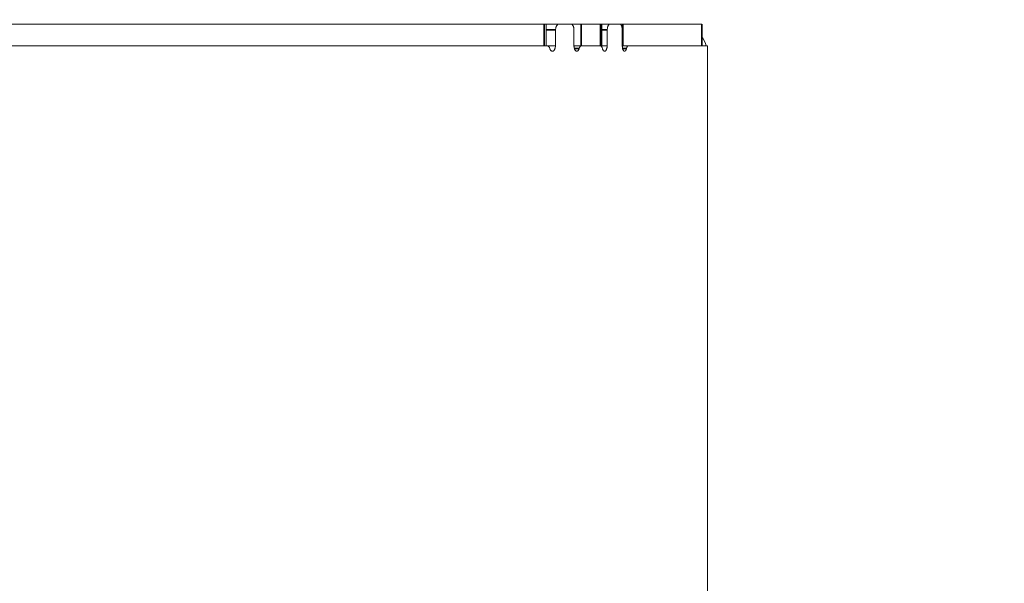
# Model space of a CAD drawing. Header units: millimetres. Extents: x 4 to 1188, y 1 to 840.
# Tile 79 of 203: x 416.64 to 429.59, y 416.15 to 423.56. Entities that reach past the tile are written whole.
import ezdxf

# ---------------------------------------------------------------- set-up
doc = ezdxf.new("R2010")
doc.units = ezdxf.units.MM
doc.layers.add('1', color=7, linetype='Continuous')
doc.styles.add('Arial Unicode MS', font='Arial Unicode MS')
doc.dimstyles.get("Standard").update_dxf_attribs({"dimtxt": 0.18, "dimasz": 0.18, "dimexe": 0.18, "dimexo": 0.0625, "dimgap": 0.09, "dimtad": 0, "dimtih": 1, "dimtoh": 1, "dimdec": 4, "dimzin": 0, "dimdsep": 46, "dimtxsty": 'Standard', "dimcen": 0.09, "dimadec": 0, "dimazin": 0, "dimtfac": 1, "dimtdec": 4, "dimtofl": 0, "dimtmove": 0, "dimatfit": 3, "dimfxl": 0, "dimtolj": 1, "dimtzin": 0, "dimarcsym": 0})

# ---------------------------------------------------------------- blocks, each defined once
blk = doc.blocks.new('_U16')
at = {"layer": '1', "color": 18, "lineweight": 35}
for p, q in [((404.573, 539.123), (458.335, 539.123)), ((456.335, 539.123), (456.335, 282.024)), ((425.974, 282.024), (458.335, 282.024))]:
    blk.add_line(p, q, dxfattribs=at)
at = {"layer": '1', "color": 18, "lineweight": 70}
for points in [[(456.335, 539.123), (457.111, 535.623), (455.559, 535.623)], [(456.335, 282.024), (455.559, 285.524), (457.111, 285.524)]]:
    blk.add_solid(points, dxfattribs=at)
at = {"layer": '1', "color": 18, "linetype": 'Continuous', "lineweight": 13, "insert": (454.265, 400.016), "char_height": 5, "attachment_point": 7, "rotation": 90, "line_spacing_factor": 1.047437, "style": 'Arial Unicode MS'}
blk.add_mtext('\\fArial Unicode MS|b0|i0;\\W1.0000;{\\H1.21x;(}1800{\\H1.21x;)}', dxfattribs=at)

msp = doc.modelspace()

# ---------------------------------------------------------------- linework, layer by layer
at = {"layer": '1', "color": 154, "linetype": 'Continuous', "lineweight": 13}
for p, q in [((423.537, 423.5025), (404.983, 423.5025)), ((423.5632, 423.5025), (423.537, 423.5025)), ((423.5632, 423.2168), (423.5632, 423.5025)), ((423.5632, 423.5025), (423.7325, 423.5025)), ((423.8902, 423.5025), (423.7325, 423.5025)), ((423.8902, 423.5025), (424.0279, 423.5025)), ((424.0279, 423.5025), (424.2821, 423.5025)), ((424.2997, 423.5025), (424.2821, 423.5025)), ((424.2997, 423.2168), (424.2997, 423.5025)), ((424.2997, 423.5025), (424.4046, 423.5025)), ((424.5337, 423.5025), (424.4046, 423.5025)), ((424.5337, 423.5025), (424.5723, 423.5025)), ((425.6135, 423.5025), (424.5723, 423.5025)), ((425.6135, 423.2168), (425.6135, 423.5025)), ((425.6135, 423.5025), (425.6135, 423.5025)), ((423.6899, 423.4268), (423.6899, 423.2168)), ((423.9308, 423.2168), (423.9308, 423.4268)), ((424.3695, 423.4268), (424.3695, 423.2168)), ((424.5667, 423.2168), (424.5667, 423.4268)), ((423.5772, 423.2168), (404.9401, 423.2168)), ((423.5772, 423.2168), (423.6899, 423.2168)), ((424.0279, 423.2168), (423.9308, 423.2168)), ((424.0279, 423.2168), (424.2821, 423.2168)), ((424.0307, 423.2168), (424.0319, 423.2168)), ((424.2761, 423.2168), (424.0319, 423.2168)), ((424.2821, 423.2168), (424.2997, 423.2168)), ((424.2997, 423.2168), (424.3695, 423.2168)), ((424.5723, 423.2168), (424.5667, 423.2168)), ((424.6483, 423.2168), (424.5723, 423.2168)), ((425.6883, 423.2168), (424.6483, 423.2168)), ((425.6886, 416.2168), (425.6886, 423.1411)), ((425.6886, 416.5025), (425.6886, 423.1025)), ((425.6886, 416.2168), (425.6886, 283.0739))]:
    msp.add_line(p, q, dxfattribs=at)
at = {"layer": '1', "color": 154, "linetype": 'Continuous', "lineweight": 35}
for p, q in [((423.537, 423.2168), (423.537, 423.5025)), ((424.0279, 423.5025), (424.0279, 423.2168)), ((424.2821, 423.2168), (424.2821, 423.5025)), ((424.5723, 423.5025), (424.5723, 423.2168)), ((425.6135, 423.2168), (425.6135, 423.5025)), ((423.5632, 423.4268), (423.6899, 423.4268)), ((424.2997, 423.4268), (424.3695, 423.4268))]:
    msp.add_line(p, q, dxfattribs=at)
at = {"layer": '1', "color": 154, "linetype": 'Continuous', "lineweight": 13}
msp.add_arc((425.2886, 423.1025), 0.4, 16.60219, 35.67656, dxfattribs=at)
for points, knots in [([(423.7325, 423.5025), (423.7297, 423.5025), (423.7269, 423.502), (423.7228, 423.5006), (423.7215, 423.5), (423.7188, 423.4985), (423.7175, 423.4977), (423.7136, 423.4948), (423.7112, 423.4925), (423.7077, 423.4884), (423.7066, 423.4869), (423.7044, 423.4838), (423.7034, 423.4821), (423.7004, 423.4769), (423.6987, 423.4731), (423.6967, 423.4679), (423.6963, 423.4668), (423.6956, 423.4647), (423.6946, 423.4614), (423.6931, 423.4559), (423.6922, 423.4512), (423.6913, 423.4465), (423.691, 423.4441), (423.6902, 423.4367), (423.6899, 423.4318), (423.6899, 423.4268)], [0, 0, 0, 0, 0.125, 0.125, 0.1875, 0.1875, 0.25, 0.25, 0.375, 0.375, 0.4375, 0.4375, 0.5, 0.5, 0.625, 0.625, 0.65625, 0.65625, 0.6875, 0.75, 0.8125, 0.8125, 0.875, 0.875, 1, 1, 1, 1]), ([(423.9308, 423.4268), (423.9308, 423.4318), (423.9305, 423.4367), (423.9298, 423.444), (423.9295, 423.4464), (423.9287, 423.4511), (423.9282, 423.4535), (423.9267, 423.4603), (423.9255, 423.4647), (423.9233, 423.4709), (423.9225, 423.4729), (423.9208, 423.4767), (423.9199, 423.4786), (423.9171, 423.4838), (423.9151, 423.4869), (423.9123, 423.4904), (423.9117, 423.4911), (423.9106, 423.4923), (423.9089, 423.4942), (423.9059, 423.4968), (423.9034, 423.4985), (423.9008, 423.4999), (423.8995, 423.5005), (423.8956, 423.502), (423.8929, 423.5025), (423.8902, 423.5025)], [0, 0, 0, 0, 0.125, 0.125, 0.1875, 0.1875, 0.25, 0.25, 0.375, 0.375, 0.4375, 0.4375, 0.5, 0.5, 0.625, 0.625, 0.65625, 0.65625, 0.6875, 0.75, 0.8125, 0.8125, 0.875, 0.875, 1, 1, 1, 1]), ([(424.4046, 423.5025), (424.4023, 423.5025), (424.4, 423.502), (424.3967, 423.5006), (424.3956, 423.5), (424.3934, 423.4985), (424.3923, 423.4977), (424.3891, 423.4948), (424.3871, 423.4925), (424.3842, 423.4884), (424.3833, 423.4869), (424.3815, 423.4838), (424.3807, 423.4821), (424.3782, 423.4769), (424.3768, 423.4731), (424.3752, 423.4679), (424.3748, 423.4668), (424.3743, 423.4647), (424.3734, 423.4614), (424.3722, 423.4559), (424.3714, 423.4512), (424.3707, 423.4465), (424.3704, 423.4441), (424.3697, 423.4367), (424.3695, 423.4318), (424.3695, 423.4268)], [0, 0, 0, 0, 0.125, 0.125, 0.1875, 0.1875, 0.25, 0.25, 0.375, 0.375, 0.4375, 0.4375, 0.5, 0.5, 0.625, 0.625, 0.65625, 0.65625, 0.6875, 0.75, 0.8125, 0.8125, 0.875, 0.875, 1, 1, 1, 1]), ([(424.5667, 423.4268), (424.5667, 423.4318), (424.5665, 423.4367), (424.5658, 423.444), (424.5656, 423.4464), (424.565, 423.4511), (424.5646, 423.4535), (424.5634, 423.4603), (424.5624, 423.4647), (424.5606, 423.4709), (424.5599, 423.4729), (424.5586, 423.4767), (424.5578, 423.4786), (424.5556, 423.4838), (424.5539, 423.4869), (424.5517, 423.4904), (424.5512, 423.4911), (424.5503, 423.4923), (424.5489, 423.4942), (424.5464, 423.4968), (424.5444, 423.4985), (424.5424, 423.4999), (424.5413, 423.5005), (424.5381, 423.502), (424.5359, 423.5025), (424.5337, 423.5025)], [0, 0, 0, 0, 0.125, 0.125, 0.1875, 0.1875, 0.25, 0.25, 0.375, 0.375, 0.4375, 0.4375, 0.5, 0.5, 0.625, 0.625, 0.65625, 0.65625, 0.6875, 0.75, 0.8125, 0.8125, 0.875, 0.875, 1, 1, 1, 1]), ([(423.6135, 423.1791), (423.6117, 423.1849), (423.6096, 423.19), (423.6058, 423.197), (423.6044, 423.1992), (423.6015, 423.2032), (423.5985, 423.2068), (423.5952, 423.2097), (423.5917, 423.2123), (423.59, 423.2134), (423.5864, 423.2151), (423.5846, 423.2157), (423.5809, 423.2166), (423.5791, 423.2168), (423.5772, 423.2168)], [0, 0, 0, 0, 0.25, 0.25, 0.375, 0.375, 0.5, 0.625, 0.625, 0.75, 0.75, 0.875, 0.875, 1, 1, 1, 1]), ([(423.6899, 423.2168), (423.6887, 423.2094), (423.6873, 423.2022), (423.6847, 423.1918), (423.6838, 423.1884), (423.6818, 423.1817), (423.6807, 423.1784), (423.6788, 423.1737), (423.6782, 423.1721), (423.6768, 423.1691), (423.6761, 423.1676), (423.6739, 423.1633), (423.6723, 423.1607), (423.6698, 423.1571), (423.6689, 423.156), (423.667, 423.1539), (423.6642, 423.151), (423.6612, 423.1488), (423.658, 423.1473), (423.6569, 423.1468), (423.6548, 423.1461), (423.6537, 423.1458), (423.6515, 423.1455), (423.6504, 423.1454), (423.6482, 423.1453), (423.6471, 423.1454), (423.6438, 423.1457), (423.6416, 423.1461), (423.6384, 423.1471), (423.6373, 423.1475), (423.6352, 423.1484), (423.6341, 423.149), (423.631, 423.1509), (423.629, 423.1524), (423.6261, 423.1553), (423.6252, 423.1563), (423.6234, 423.1585), (423.6225, 423.1598), (423.62, 423.1636), (423.6185, 423.1664), (423.6164, 423.1709), (423.6158, 423.1725), (423.6146, 423.1758), (423.614, 423.1774), (423.6135, 423.1791)], [0, 0, 0, 0, 0.125, 0.125, 0.1875, 0.1875, 0.25, 0.25, 0.28125, 0.28125, 0.3125, 0.3125, 0.375, 0.375, 0.40625, 0.40625, 0.4375, 0.5, 0.5, 0.53125, 0.53125, 0.5625, 0.5625, 0.59375, 0.59375, 0.625, 0.625, 0.6875, 0.6875, 0.71875, 0.71875, 0.75, 0.75, 0.8125, 0.8125, 0.84375, 0.84375, 0.875, 0.875, 0.9375, 0.9375, 0.96875, 0.96875, 1, 1, 1, 1]), ([(423.9998, 423.1814), (423.9988, 423.1781), (423.9977, 423.1749), (423.9953, 423.1687), (423.9939, 423.1658), (423.9918, 423.1618), (423.991, 423.1605), (423.9895, 423.158), (423.987, 423.1545), (423.9844, 423.1517), (423.9816, 423.1494), (423.9806, 423.1488), (423.9787, 423.1476), (423.9767, 423.1466), (423.9747, 423.146), (423.9727, 423.1456), (423.9717, 423.1455), (423.9701, 423.1454), (423.9696, 423.1454), (423.9686, 423.1454), (423.9671, 423.1454), (423.9655, 423.1456), (423.9625, 423.1461), (423.9605, 423.1467), (423.9575, 423.148), (423.9565, 423.1486), (423.9546, 423.1498), (423.9536, 423.1504), (423.9508, 423.1527), (423.949, 423.1545), (423.9464, 423.1578), (423.9456, 423.159), (423.944, 423.1615), (423.9418, 423.1654), (423.9398, 423.1699), (423.9375, 423.1764), (423.9365, 423.1798), (423.9348, 423.1868), (423.9341, 423.1904), (423.9328, 423.1978), (423.9323, 423.2015), (423.9314, 423.2091), (423.9311, 423.2129), (423.9308, 423.2168)], [0, 0, 0, 0, 0.0625, 0.0625, 0.125, 0.125, 0.15625, 0.15625, 0.1875, 0.25, 0.25, 0.28125, 0.28125, 0.3125, 0.34375, 0.34375, 0.375, 0.375, 0.390625, 0.390625, 0.40625, 0.4375, 0.4375, 0.5, 0.5, 0.53125, 0.53125, 0.5625, 0.5625, 0.625, 0.625, 0.65625, 0.65625, 0.6875, 0.75, 0.75, 0.8125, 0.8125, 0.875, 0.875, 0.9375, 0.9375, 1, 1, 1, 1]), ([(424.0319, 423.2168), (424.0287, 423.2168), (424.0255, 423.216), (424.0216, 423.214), (424.0208, 423.2135), (424.0193, 423.2125), (424.0185, 423.212), (424.0163, 423.2102), (424.0134, 423.2075), (424.0107, 423.2041), (424.0087, 423.2012), (424.0081, 423.2002), (424.0069, 423.1982), (424.0063, 423.1971), (424.0034, 423.1917), (424.0015, 423.1868), (423.9998, 423.1814)], [0, 0, 0, 0, 0.25, 0.25, 0.3125, 0.3125, 0.375, 0.375, 0.5, 0.625, 0.625, 0.6875, 0.6875, 0.75, 0.75, 1, 1, 1, 1]), ([(424.3063, 423.1791), (424.3048, 423.1849), (424.303, 423.19), (424.2999, 423.197), (424.2987, 423.1992), (424.2963, 423.2032), (424.2938, 423.2068), (424.2911, 423.2097), (424.2882, 423.2123), (424.2868, 423.2134), (424.2838, 423.2151), (424.2823, 423.2157), (424.2793, 423.2166), (424.2777, 423.2168), (424.2761, 423.2168)], [0, 0, 0, 0, 0.25, 0.25, 0.375, 0.375, 0.5, 0.625, 0.625, 0.75, 0.75, 0.875, 0.875, 1, 1, 1, 1]), ([(424.3695, 423.2168), (424.3685, 423.2094), (424.3674, 423.2022), (424.3653, 423.1918), (424.3645, 423.1884), (424.3628, 423.1817), (424.3619, 423.1784), (424.3604, 423.1737), (424.3598, 423.1721), (424.3587, 423.1691), (424.3581, 423.1676), (424.3563, 423.1633), (424.355, 423.1607), (424.3529, 423.1571), (424.3522, 423.156), (424.3506, 423.1539), (424.3483, 423.151), (424.3458, 423.1488), (424.3432, 423.1473), (424.3423, 423.1468), (424.3405, 423.1461), (424.3396, 423.1458), (424.3378, 423.1455), (424.3369, 423.1454), (424.3351, 423.1453), (424.3342, 423.1454), (424.3314, 423.1457), (424.3296, 423.1461), (424.3269, 423.1471), (424.326, 423.1475), (424.3243, 423.1484), (424.3234, 423.149), (424.3208, 423.1509), (424.3191, 423.1524), (424.3167, 423.1553), (424.316, 423.1563), (424.3145, 423.1585), (424.3137, 423.1598), (424.3117, 423.1636), (424.3104, 423.1664), (424.3087, 423.1709), (424.3082, 423.1725), (424.3072, 423.1758), (424.3067, 423.1774), (424.3063, 423.1791)], [0, 0, 0, 0, 0.125, 0.125, 0.1875, 0.1875, 0.25, 0.25, 0.28125, 0.28125, 0.3125, 0.3125, 0.375, 0.375, 0.40625, 0.40625, 0.4375, 0.5, 0.5, 0.53125, 0.53125, 0.5625, 0.5625, 0.59375, 0.59375, 0.625, 0.625, 0.6875, 0.6875, 0.71875, 0.71875, 0.75, 0.75, 0.8125, 0.8125, 0.84375, 0.84375, 0.875, 0.875, 0.9375, 0.9375, 0.96875, 0.96875, 1, 1, 1, 1]), ([(424.6225, 423.1814), (424.6216, 423.1781), (424.6207, 423.1749), (424.6188, 423.1687), (424.6177, 423.1658), (424.616, 423.1618), (424.6154, 423.1605), (424.6141, 423.158), (424.6122, 423.1545), (424.61, 423.1517), (424.6078, 423.1494), (424.607, 423.1488), (424.6054, 423.1476), (424.6038, 423.1466), (424.6022, 423.146), (424.6006, 423.1456), (424.5998, 423.1455), (424.5985, 423.1454), (424.5981, 423.1454), (424.5973, 423.1454), (424.596, 423.1454), (424.5948, 423.1456), (424.5924, 423.1461), (424.5907, 423.1467), (424.5883, 423.148), (424.5875, 423.1486), (424.5859, 423.1498), (424.5852, 423.1504), (424.5829, 423.1527), (424.5814, 423.1545), (424.5793, 423.1578), (424.5787, 423.159), (424.5774, 423.1615), (424.5756, 423.1654), (424.574, 423.1699), (424.5721, 423.1764), (424.5713, 423.1798), (424.5699, 423.1868), (424.5693, 423.1904), (424.5683, 423.1978), (424.5679, 423.2015), (424.5672, 423.2091), (424.5669, 423.2129), (424.5667, 423.2168)], [0, 0, 0, 0, 0.0625, 0.0625, 0.125, 0.125, 0.15625, 0.15625, 0.1875, 0.25, 0.25, 0.28125, 0.28125, 0.3125, 0.34375, 0.34375, 0.375, 0.375, 0.390625, 0.390625, 0.40625, 0.4375, 0.4375, 0.5, 0.5, 0.53125, 0.53125, 0.5625, 0.5625, 0.625, 0.625, 0.65625, 0.65625, 0.6875, 0.75, 0.75, 0.8125, 0.8125, 0.875, 0.875, 0.9375, 0.9375, 1, 1, 1, 1]), ([(424.6483, 423.2168), (424.6457, 423.2168), (424.6432, 423.216), (424.64, 423.214), (424.6394, 423.2135), (424.6382, 423.2125), (424.6375, 423.212), (424.6357, 423.2102), (424.6334, 423.2075), (424.6312, 423.2041), (424.6297, 423.2012), (424.6292, 423.2002), (424.6282, 423.1982), (424.6277, 423.1971), (424.6254, 423.1917), (424.6238, 423.1868), (424.6225, 423.1814)], [0, 0, 0, 0, 0.25, 0.25, 0.3125, 0.3125, 0.375, 0.375, 0.5, 0.625, 0.625, 0.6875, 0.6875, 0.75, 0.75, 1, 1, 1, 1]), ([(425.6886, 423.1411), (425.6886, 423.1461), (425.6886, 423.151), (425.6886, 423.1582), (425.6886, 423.1606), (425.6886, 423.1654), (425.6886, 423.1678), (425.6886, 423.1746), (425.6886, 423.179), (425.6886, 423.1852), (425.6886, 423.1872), (425.6886, 423.191), (425.6886, 423.1928), (425.6886, 423.1981), (425.6886, 423.2012), (425.6885, 423.2047), (425.6885, 423.2054), (425.6885, 423.2066), (425.6885, 423.2085), (425.6885, 423.2111), (425.6885, 423.2128), (425.6885, 423.2142), (425.6884, 423.2148), (425.6884, 423.2163), (425.6884, 423.2168), (425.6883, 423.2168)], [0, 0, 0, 0, 0.125, 0.125, 0.1875, 0.1875, 0.25, 0.25, 0.375, 0.375, 0.4375, 0.4375, 0.5, 0.5, 0.625, 0.625, 0.65625, 0.65625, 0.6875, 0.75, 0.8125, 0.8125, 0.875, 0.875, 1, 1, 1, 1])]:
    msp.add_open_spline(points, degree=3, knots=knots, dxfattribs=at)
msp.add_open_spline([(424.5751, 423.2168), (424.5995, 423.2168), (424.6239, 423.2168), (424.6483, 423.2168)], degree=3, dxfattribs=at)
at = {"layer": '1', "color": 154, "linetype": 'Continuous', "lineweight": 35}
for points in [[(423.9998, 423.1814), (423.9788, 423.1814), (423.9578, 423.1813), (423.9367, 423.1813)], [(424.6225, 423.1814), (424.6055, 423.1814), (424.5885, 423.1814), (424.5715, 423.1813)]]:
    msp.add_open_spline(points, degree=3, dxfattribs=at)

# ---------------------------------------------------------------- dimensions: what is measured, and where the dimension line sits
at = {"layer": '1', "color": 18, "linetype": 'Continuous', "lineweight": 13}
dim = msp.add_linear_dim(base=(456.3352, 282.0239), p1=(367.888, 539.1234), p2=(414.26, 282.0239), angle=90, dimstyle='Standard', override={"dimtxt": 5, "dimasz": 3.5, "dimexe": 2, "dimexo": 1, "dimgap": 2.5, "dimtad": 1, "dimtih": 0, "dimtoh": 0, "dimdec": 0, "dimlfac": 7, "dimzin": 8, "dimdsep": 44, "dimlunit": 2, "dimpost": '(<>)', "dimtxsty": 'Arial Unicode MS', "dimsah": 1, "dimse1": 0, "dimse2": 0, "dimsd1": 0, "dimsd2": 0, "dimclrd": 18, "dimclre": 18, "dimclrt": 18, "dimtm": -0.1, "dimtfac": 0.4, "dimtdec": 2, "dimtofl": 1, "dimtmove": 0, "dimtzin": 8, "dimlwd": 35, "dimlwe": 35}, dxfattribs=at)
dim.commit()
dim.dimension.update_dxf_attribs({"geometry": '_U16', "text_midpoint": (456.3352, 410.5737), "dimtype": 160})

doc.saveas('drawing.dxf')
